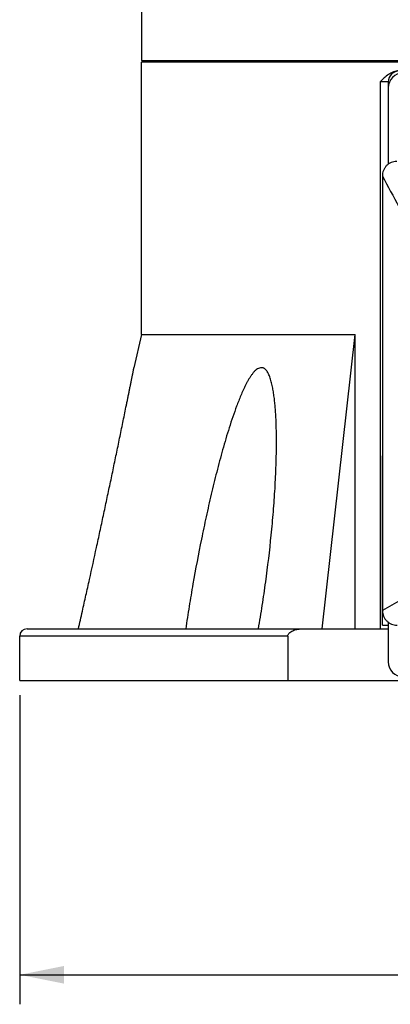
# Model space of a CAD drawing. Header units: millimetres. Extents: x 20 to 4180, y 42 to 2950.
# Tile 41 of 133: x 3282 to 3345, y 420 to 587. Entities that reach past the tile are written whole.
import ezdxf

# ---------------------------------------------------------------- set-up
doc = ezdxf.new("R2010")
doc.units = ezdxf.units.MM
doc.header["$LTSCALE"] = 231.275
doc.layers.get('0').update_dxf_attribs({"linetype": 'CONTINUOUS'})
doc.layers.add('BASE_ASM_PBL6', color=7, linetype='CONTINUOUS')
doc.layers.add('RIGHT_VIEW_VBL5', color=7, linetype='CONTINUOUS')
doc.styles.get("Standard").update_dxf_attribs({"font": 'malgun.ttf'})
doc.dimstyles.new('DIMSTYLE_1', dxfattribs={"dimtxt": 20, "dimasz": 7.5, "dimexe": 1, "dimexo": 0.5, "dimgap": 1, "dimtad": 1, "dimlfac": 0.8, "dimdsep": 46, "dimtxsty": 'Standard', "dimblk": '_FILLED', "dimblk1": '_FILLED', "dimblk2": '_FILLED', "dimcen": 0.09, "dimclrt": 134, "dimazin": 2, "dimtp": 0.5, "dimtm": 0.5, "dimtfac": 1, "dimtofl": 0, "dimtmove": 0, "dimatfit": 3, "dimldrblk": '_FILLED', "dimfxl": 1, "dimtolj": 1, "dimarcsym": 0})

# ---------------------------------------------------------------- blocks, each defined once
blk = doc.blocks.new('_FILLED')
at = {"color": 0, "linetype": 'ByBlock'}
blk.add_solid([(0, 0), (-1, 0.2), (-1, -0.2)], dxfattribs=at)
blk = doc.blocks.new('*D24')
at = {"color": 134, "transparency": 16777216}
for p, q in [((3280.88, 448.33), (3280.88, 395.83)), ((3467.13, 448.33), (3467.13, 395.83)), ((3280.88, 400.83), (3374.01, 400.83)), ((3467.13, 400.83), (3374.01, 400.83))]:
    blk.add_line(p, q, dxfattribs=at)
at = {"color": 134, "transparency": 16777216, "xscale": 7.5, "yscale": 7.5, "zscale": 7.5, "rotation": 180}
blk.add_blockref('_FILLED', (3280.88, 400.83), dxfattribs=at)
at = {"color": 134, "transparency": 16777216, "xscale": 7.5, "yscale": 7.5, "zscale": 7.5}
blk.add_blockref('_FILLED', (3467.13, 400.83), dxfattribs=at)
at = {"color": 134, "transparency": 16777216, "insert": (3374.01, 425.83), "char_height": 20, "width": 46, "attachment_point": 2, "line_spacing_factor": 0.9}
blk.add_mtext('149', dxfattribs=at)
blk = doc.blocks.new('BASE_ASM_PBL6', base_point=(3482.286, 559.915))
at = {"layer": 'BASE_ASM_PBL6', "color": 7}
for p, q in [((3301.507, 688.955), (3301.507, 556.08)), ((3301.507, 556.08), (3446.507, 556.08)), ((3446.507, 555.83), (3301.507, 555.83)), ((3301.507, 509.58), (3301.507, 555.83)), ((3304.007, 556.08), (3304.007, 555.83)), ((3343.382, 552.455), (3341.986, 552.455)), ((3341.986, 552.455), (3341.986, 459.58)), ((3343.382, 552.455), (3343.382, 538.487)), ((3301.507, 509.58), (3300.247, 503.918)), ((3301.507, 509.58), (3337.757, 509.58)), ((3332.194, 459.58), (3337.757, 509.58)), ((3337.757, 459.58), (3337.757, 509.58)), ((3342.382, 488.955), (3342.382, 488.955)), ((3342.382, 460.205), (3342.382, 488.955)), ((3342.382, 460.205), (3343.382, 460.205)), ((3343.382, 460.694), (3343.382, 453.955)), ((3326.338, 458.33), (3280.882, 458.33)), ((3280.882, 450.83), (3280.882, 458.33)), ((3282.132, 459.58), (3343.382, 459.58)), ((3326.338, 458.33), (3326.338, 450.83)), ((3280.882, 450.83), (3467.132, 450.83))]:
    blk.add_line(p, q, dxfattribs=at)
for centre, radius, start, end in [((3345.257, 552.455), 1.875, 90, 180), ((3345.882, 551.455), 2.5, 90, 180), ((3282.132, 458.33), 1.25, 90, 180), ((3345.882, 453.955), 2.5, 180, 270)]:
    blk.add_arc(centre, radius, start, end, dxfattribs=at)
for points, knots in [([(3345.19, 554.33), (3345.034, 554.33), (3344.721, 554.297), (3344.115, 554.122), (3343.414, 553.736), (3342.673, 553.129), (3342.215, 552.68), (3341.986, 552.455)], [0, 0, 0, 0, 0.1230064, 0.2463481, 0.4948461, 0.7466247, 1, 1, 1, 1]), ([(3344.804, 538.955), (3344.643, 538.955), (3344.32, 538.923), (3343.856, 538.779), (3343.431, 538.543), (3343.06, 538.228), (3342.762, 537.843), (3342.47, 537.268), (3342.382, 536.779), (3342.382, 536.459)], [0, 0, 0, 0, 0.1251295, 0.2502458, 0.3753707, 0.5004916, 0.6256221, 0.7507661, 1, 1, 1, 1]), ([(3342.382, 536.459), (3342.385, 530.31), (3342.383, 518.013), (3342.38, 499.568), (3342.384, 481.123), (3342.385, 468.826), (3342.382, 462.678)], [0, 0, 0, 0, 0.25, 0.5, 0.75, 1, 1, 1, 1]), ([(3342.382, 536.458), (3343.305, 534.719), (3344.703, 532.123), (3346.611, 528.691), (3348.07, 526.141), (3349.572, 523.606), (3351.131, 521.08), (3352.756, 518.551), (3353.885, 516.878), (3354.467, 516.042)], [0, 0, 0, 0, 0.2488319, 0.3725739, 0.4962294, 0.6201502, 0.7449009, 0.871251, 1, 1, 1, 1]), ([(3291.507, 462.556), (3291.709, 463.461), (3292.112, 465.269), (3292.912, 468.884), (3293.704, 472.5), (3294.486, 476.115), (3295.067, 478.822), (3295.644, 481.525), (3296.215, 484.224), (3296.78, 486.916), (3297.246, 489.153), (3297.615, 490.938), (3297.89, 492.27), (3298.163, 493.598), (3298.434, 494.919), (3298.701, 496.231), (3298.922, 497.318), (3299.097, 498.182), (3299.227, 498.822), (3299.355, 499.458), (3299.48, 500.085), (3299.605, 500.703), (3299.728, 501.309), (3299.825, 501.805), (3299.901, 502.191), (3299.958, 502.469), (3300.013, 502.736), (3300.064, 502.993), (3300.112, 503.236), (3300.148, 503.427), (3300.176, 503.566), (3300.194, 503.655), (3300.211, 503.733), (3300.226, 503.798), (3300.237, 503.843), (3300.244, 503.872), (3300.248, 503.889), (3300.251, 503.901), (3300.254, 503.911), (3300.255, 503.914), (3300.256, 503.918), (3300.257, 503.917)], [0, 0, 0, 0, 0.065734, 0.1314534, 0.2627883, 0.3283716, 0.3938732, 0.4592685, 0.5245255, 0.5896007, 0.6544304, 0.6867247, 0.7189163, 0.7509819, 0.7828896, 0.8145937, 0.8460284, 0.8616117, 0.8770829, 0.8924224, 0.9075915, 0.9225202, 0.9371586, 0.9514429, 0.9583723, 0.9650877, 0.9715433, 0.9777451, 0.983662, 0.9891138, 0.9915442, 0.9937217, 0.9956107, 0.9971875, 0.9984315, 0.9989222, 0.9993211, 0.9996265, 0.9998392, 0.9999623, 1, 1, 1, 1]), ([(3324.42, 491.319), (3324.42, 491.942), (3324.409, 493.184), (3324.352, 495.041), (3324.262, 496.578), (3324.158, 497.797), (3324.061, 498.7), (3323.941, 499.592), (3323.792, 500.469), (3323.638, 501.186), (3323.494, 501.746), (3323.37, 502.151), (3323.222, 502.539), (3323.056, 502.91), (3322.876, 503.26), (3322.692, 503.522), (3322.517, 503.692), (3322.375, 503.792), (3322.219, 503.86), (3322.055, 503.896), (3321.884, 503.906), (3321.647, 503.89), (3321.341, 503.808), (3321.056, 503.645), (3320.842, 503.472), (3320.636, 503.264), (3320.45, 503.03), (3320.269, 502.788), (3320.088, 502.54), (3319.872, 502.216), (3319.632, 501.811), (3319.405, 501.394), (3319.113, 500.827), (3318.765, 500.104), (3318.376, 499.22), (3318.011, 498.322), (3317.546, 497.111), (3317.002, 495.581), (3316.395, 493.727), (3315.825, 491.861), (3315.284, 489.985), (3314.769, 488.102), (3314.112, 485.585), (3313.342, 482.429), (3312.484, 478.631), (3311.42, 473.562), (3310.463, 468.481), (3309.609, 463.394), (3309.215, 460.851), (3309.029, 459.58)], [0, 0, 0, 0, 0.0310211, 0.0618628, 0.0924653, 0.1076484, 0.1227301, 0.1376773, 0.1524438, 0.1669999, 0.1741824, 0.1812243, 0.1880831, 0.1948179, 0.2014244, 0.2076896, 0.210656, 0.2135111, 0.2162859, 0.2190503, 0.2218625, 0.2247551, 0.2308444, 0.2374409, 0.2409349, 0.2445426, 0.2519853, 0.2557728, 0.2595886, 0.2673088, 0.2751267, 0.2830096, 0.2909372, 0.3068853, 0.3229213, 0.3390144, 0.3551441, 0.3874691, 0.4198415, 0.4522331, 0.4846284, 0.5170179, 0.5493957, 0.6140993, 0.6787172, 0.7432338, 0.8719057, 0.9360346, 1, 1, 1, 1]), ([(3321.367, 459.58), (3321.594, 460.905), (3322.025, 463.554), (3322.793, 468.855), (3323.424, 474.161), (3323.906, 479.466), (3324.185, 483.43), (3324.371, 487.379), (3324.42, 490.008), (3324.42, 491.319)], [0, 0, 0, 0, 0.1263094, 0.252332, 0.5034094, 0.6283937, 0.7529145, 0.8768517, 1, 1, 1, 1]), ([(3356.29, 469.438), (3355.617, 469.159), (3354.314, 468.61), (3352.412, 467.793), (3350.606, 466.99), (3348.324, 465.914), (3345.575, 464.502), (3343.436, 463.296), (3342.382, 462.678)], [0, 0, 0, 0, 0.1410519, 0.2741075, 0.4012332, 0.5241218, 0.7632143, 1, 1, 1, 1]), ([(3342.382, 462.678), (3342.382, 462.516), (3342.414, 462.19), (3342.556, 461.721), (3342.789, 461.291), (3343.1, 460.912), (3343.482, 460.605), (3344.056, 460.3), (3344.549, 460.204), (3344.872, 460.204)], [0, 0, 0, 0, 0.1251422, 0.2502769, 0.37542, 0.5005569, 0.6256958, 0.750843, 1, 1, 1, 1]), ([(3326.338, 458.33), (3326.338, 458.393), (3326.358, 458.519), (3326.436, 458.692), (3326.549, 458.845), (3326.73, 459.02), (3326.996, 459.193), (3327.342, 459.345), (3327.705, 459.455), (3328.199, 459.553), (3328.578, 459.58), (3328.829, 459.58)], [0, 0, 0, 0, 0.0623688, 0.1247955, 0.1872809, 0.2498032, 0.3747329, 0.4997749, 0.6248586, 0.7499603, 1, 1, 1, 1])]:
    blk.add_open_spline(points, degree=3, knots=knots, dxfattribs=at)
blk.add_open_spline([(3290.838, 459.58), (3291.062, 460.572), (3291.285, 461.564), (3291.507, 462.556)], degree=3, dxfattribs=at)
at = {"layer": 'BASE_ASM_PBL6', "color": 134}
dim = blk.add_linear_dim(base=(3467.132, 400.83), p1=(3280.882, 448.83), p2=(3467.132, 448.83), dimstyle='DIMSTYLE_1', dxfattribs=at)
dim.commit()
dim.dimension.update_dxf_attribs({"geometry": '*D24', "text_midpoint": (3374.454, 400.83), "dimtype": 160})
blk = doc.blocks.new('RIGHT_VIEW_VBL5', base_point=(3489.95, 940.7))
at = {"layer": 'BASE_ASM_PBL6'}
blk.add_blockref('BASE_ASM_PBL6', (3482.29, 559.92), dxfattribs=at)

msp = doc.modelspace()

# ---------------------------------------------------------------- block references
at = {"layer": 'RIGHT_VIEW_VBL5'}
msp.add_blockref('RIGHT_VIEW_VBL5', (3490.945, 964.875), dxfattribs=at)

doc.saveas('drawing.dxf')
